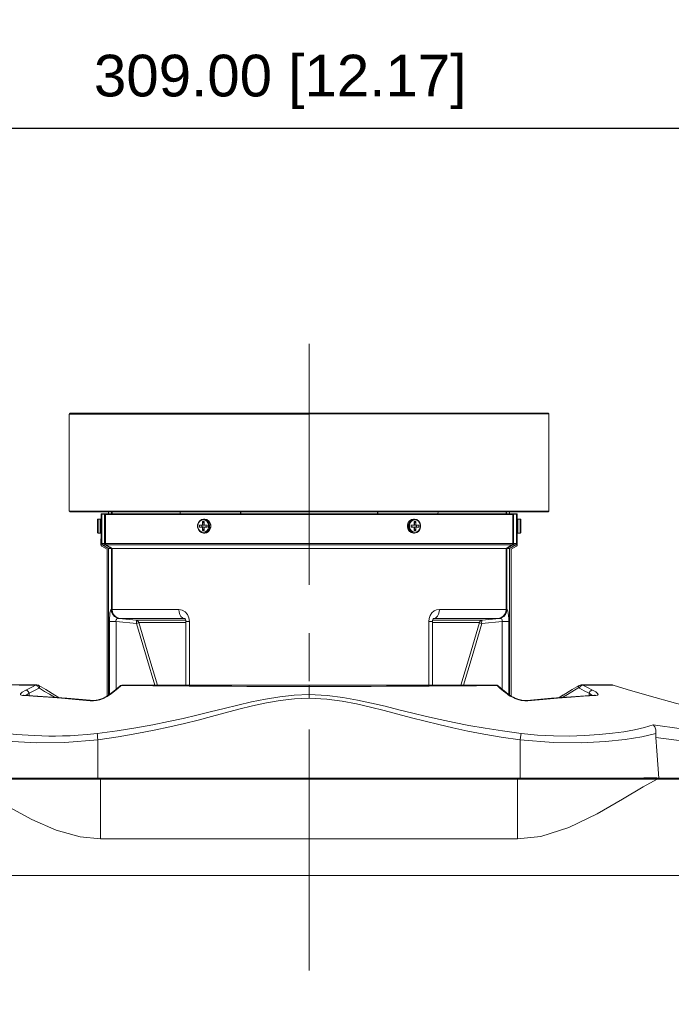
# Model space of a CAD drawing. Header units: millimetres. Extents: x 3925 to 5043, y -86 to 778.
# Tile 142 of 256: x 4296 to 4343, y 211 to 282. Entities that reach past the tile are written whole.
import ezdxf

# ---------------------------------------------------------------- set-up
doc = ezdxf.new("R2010")
doc.units = ezdxf.units.MM
doc.header["$LTSCALE"] = 46.255
doc.header["$PDMODE"] = 3
doc.header["$PDSIZE"] = 1
doc.linetypes.add('AM_ISO08W050', pattern=[18, 12, -1.5, 3, -1.5])
doc.linetypes.add('CENTER', pattern=[0.6, 0.375, -0.075, 0.075, -0.075])
doc.layers.get('0').update_dxf_attribs({"linetype": 'CONTINUOUS'})
doc.layers.get('Defpoints').update_dxf_attribs({"linetype": 'CONTINUOUS'})
doc.layers.add('AM_7', color=4, linetype='AM_ISO08W050', lineweight=25)
for name, color, linetype in [('H30-BOTTOM-CDXF_CONTINUOUS_LINE', 7, 'CONTINUOUS'), ('H30K-FRONT-CDXF_CONTINUOUS_LINE', 7, 'CONTINUOUS'), ('PJ-LENS-B10RDXF_CONTINUOUS_LINE', 7, 'CONTINUOUS')]:
    doc.layers.add(name, color=color, linetype=linetype)
doc.styles.add('SLDTEXTSTYLE0', font='arialbd.ttf', dxfattribs={"height": 5.5})
doc.styles.add('SLDTEXTSTYLE2', font='arial.ttf')
doc.dimstyles.new('SLDDIMSTYLE1', dxfattribs={"dimtxt": 5.650301, "dimasz": 4.572, "dimexe": 0, "dimexo": 0.0625, "dimgap": 1.412575, "dimtad": 0, "dimtih": 1, "dimtoh": 1, "dimlfac": 3.5, "dimrnd": 1e-09, "dimzin": 4, "dimdsep": 46, "dimtxsty": 'SLDTEXTSTYLE0', "dimsah": 1, "dimcen": 0.09, "dimadec": 0, "dimazin": 1, "dimtol": 1, "dimtp": 0.8, "dimtm": 0.8, "dimtfac": 1, "dimtdec": 1, "dimtofl": 0, "dimtmove": 0, "dimatfit": 3, "dimfxl": 1, "dimfrac": 2, "dimtolj": 1, "dimarcsym": 0})

# ---------------------------------------------------------------- blocks, each defined once
blk = doc.blocks.new('*D97')
at = {"color": 0, "linetype": 'Continuous', "lineweight": -2}
for p, q in [((4278.259, 219.477), (4278.259, 273.937)), ((4281.259, 273.937), (4352.509, 273.937)), ((4355.509, 219.477), (4355.509, 273.937))]:
    blk.add_line(p, q, dxfattribs=at)
at = {"color": 0, "linetype": 'Continuous', "lineweight": 0}
for points in [[(4281.259, 274.437), (4281.259, 273.437), (4278.259, 273.937)], [(4352.509, 274.437), (4352.509, 273.437), (4355.509, 273.937)]]:
    blk.add_solid(points, dxfattribs=at)
at = {"layer": 'Defpoints', "color": 0, "linetype": 'Continuous', "lineweight": 0}
for p in [(4355.509, 273.937), (4278.259, 219.415), (4355.509, 219.415)]:
    blk.add_point(p, dxfattribs=at)
at = {"color": 0, "linetype": 'Continuous', "lineweight": 0, "insert": (4314.8, 277.272), "char_height": 3, "attachment_point": 5, "style": 'SLDTEXTSTYLE2'}
blk.add_mtext('\\A1;309.00 [12.17]', dxfattribs=at)

msp = doc.modelspace()

# ---------------------------------------------------------------- linework, layer by layer
at = {"layer": 'AM_7', "linetype": 'CENTER', "lineweight": 15}
msp.add_line((4316.8838, 258.4298), (4316.8838, 124.9148), dxfattribs=at)
at = {"layer": 'H30-BOTTOM-CDXF_CONTINUOUS_LINE', "color": 7, "linetype": 'Continuous', "lineweight": 0}
for p, q in [((4341.9193, 227.1095), (4291.8483, 227.1095)), ((4301.8838, 227.1648), (4301.8838, 222.8138)), ((4311.1338, 227.1495), (4311.1338, 227.1648)), ((4311.1338, 227.1495), (4322.6338, 227.1495)), ((4322.6338, 227.1495), (4322.6338, 227.1648)), ((4325.1338, 227.1495), (4325.1338, 227.1648)), ((4371.2588, 227.1495), (4325.1338, 227.1495)), ((4331.8838, 222.8138), (4331.8838, 227.1495)), ((4340.9137, 226.5598), (4341.9202, 227.1099)), ((4341.9212, 227.095), (4371.2588, 227.095)), ((4301.8838, 222.8138), (4331.8838, 222.8138)), ((4283.5687, 220.1648), (4350.2, 220.1648))]:
    msp.add_line(p, q, dxfattribs=at)
for points in [[(4291.8996, 227.0843), (4292.7079, 226.6448), (4293.8625, 225.955), (4295.3053, 225.0959), (4296.945, 224.2039), (4298.6852, 223.4345), (4300.4029, 222.9498), (4301.8838, 222.8138)], [(4341.9918, 227.1095), (4341.8984, 227.1295), (4341.8035, 227.1495)], [(4331.8838, 222.8138), (4333.5513, 222.9863), (4335.5748, 223.6282), (4337.5955, 224.609), (4339.4311, 225.6685), (4340.9137, 226.5598)]]:
    msp.add_lwpolyline(points, dxfattribs=at)
at = {"layer": 'H30K-FRONT-CDXF_CONTINUOUS_LINE', "color": 7, "linetype": 'Continuous', "lineweight": 0}
for p, q in [((4296.1512, 233.8879), (4295.3712, 233.8893)), ((4297.2014, 233.8641), (4296.0141, 233.8693)), ((4297.3024, 233.8862), (4296.1492, 233.8879)), ((4296.976, 233.7486), (4297.2014, 233.8641)), ((4297.9484, 233.544), (4297.4521, 233.8441)), ((4303.2886, 233.817), (4303.0967, 233.6565)), ((4303.3031, 233.8275), (4303.2878, 233.8177)), ((4303.3635, 233.8336), (4303.3031, 233.8275)), ((4303.4203, 233.8751), (4303.4485, 233.8768)), ((4303.4502, 233.8768), (4303.449, 233.8768)), ((4316.884, 233.7724), (4316.884, 233.8602)), ((4330.4038, 233.8327), (4328.9261, 233.8245)), ((4330.4055, 233.8612), (4330.3164, 233.8774)), ((4330.3552, 233.8694), (4330.3171, 233.8774)), ((4330.404, 233.8331), (4330.3552, 233.8694)), ((4330.6348, 233.6386), (4330.4038, 233.8327)), ((4330.404, 233.8331), (4330.4629, 233.8281)), ((4330.4778, 233.8187), (4330.4055, 233.8612)), ((4330.4629, 233.8281), (4330.4779, 233.8186)), ((4330.6855, 233.6445), (4330.4777, 233.8181)), ((4330.4779, 233.8186), (4330.478, 233.8185)), ((4336.3006, 233.8466), (4336.1636, 233.7637)), ((4336.3028, 233.8479), (4336.3006, 233.8466)), ((4336.3835, 233.7639), (4336.473, 233.8437)), ((4336.4546, 233.8862), (4336.4636, 233.886)), ((4337.6133, 233.8879), (4336.4554, 233.8862)), ((4336.4636, 233.886), (4336.5663, 233.8641)), ((4336.473, 233.8437), (4336.5663, 233.8641)), ((4338.3944, 233.8893), (4337.6105, 233.8879)), ((4338.5055, 233.873), (4338.0579, 233.8707)), ((4338.6574, 233.89), (4338.3936, 233.8893)), ((4338.7589, 233.8746), (4338.5055, 233.873)), ((4339.7716, 233.5634), (4338.7589, 233.8746)), ((4296.2561, 233.1301), (4296.346, 233.1464)), ((4296.7132, 233.1), (4296.2561, 233.1301)), ((4296.5359, 233.1375), (4296.7422, 233.2884)), ((4296.6818, 233.4048), (4296.7422, 233.2884)), ((4296.7479, 233.1199), (4296.7422, 233.2884)), ((4297.3831, 233.7623), (4297.4451, 233.645)), ((4297.4994, 233.7445), (4297.4832, 233.6433)), ((4302.5581, 233.2204), (4302.331, 233.0659)), ((4302.6352, 233.2339), (4302.3656, 233.0514)), ((4302.7359, 233.362), (4302.5581, 233.2204)), ((4302.6352, 233.2339), (4302.5581, 233.2204)), ((4302.89, 233.4387), (4302.6352, 233.2339)), ((4303.0967, 233.6565), (4302.7359, 233.362)), ((4316.8852, 233.1852), (4316.884, 233.7724)), ((4316.8852, 232.9299), (4316.8853, 233.1852)), ((4330.8776, 233.4388), (4330.6348, 233.6386)), ((4331.0467, 233.3501), (4330.6855, 233.6445)), ((4331.1325, 233.2339), (4330.8776, 233.4388)), ((4331.2096, 233.2204), (4331.0467, 233.3501)), ((4331.1325, 233.2339), (4331.2096, 233.2204)), ((4331.2341, 233.1581), (4331.1325, 233.2339)), ((4331.3793, 233.1007), (4331.2096, 233.2204)), ((4335.1663, 233.1609), (4334.8423, 232.9655)), ((4335.8173, 233.5542), (4335.4318, 233.3213)), ((4337.4217, 233.1464), (4336.0735, 233.0577)), ((4336.264, 233.7675), (4336.2765, 233.6922)), ((4336.3224, 233.6451), (4336.3835, 233.7639)), ((4337.0198, 233.1199), (4337.0255, 233.2884)), ((4337.0858, 233.4048), (4337.0255, 233.2884)), ((4337.4527, 233.1499), (4337.4217, 233.1464)), ((4337.5116, 233.1301), (4337.4217, 233.1464)), ((4337.4535, 233.1498), (4337.4527, 233.1499)), ((4341.3497, 233.1), (4339.7716, 233.5634)), ((4299.4417, 232.9269), (4298.9049, 232.967)), ((4301.234, 232.7716), (4299.4417, 232.9269)), ((4301.3632, 232.7367), (4301.1404, 232.7394)), ((4301.2339, 232.7716), (4301.234, 232.7716)), ((4301.4324, 232.7715), (4301.234, 232.7716)), ((4301.5849, 232.7639), (4301.3632, 232.7367)), ((4301.8848, 232.8714), (4301.7002, 232.8143)), ((4331.967, 232.843), (4331.7835, 232.905)), ((4332.3088, 232.7738), (4332.0826, 232.8141)), ((4332.397, 232.7372), (4332.1384, 232.7723)), ((4332.5337, 232.7716), (4332.3088, 232.7738)), ((4332.6273, 232.7394), (4332.397, 232.7372)), ((4332.5338, 232.7716), (4332.3982, 232.768)), ((4334.326, 232.9269), (4332.5337, 232.7716)), ((4332.5338, 232.7716), (4332.5337, 232.7716)), ((4336.0735, 233.0577), (4334.326, 232.9269)), ((4334.8422, 232.9655), (4334.7288, 232.957)), ((4340.8239, 230.1558), (4341.831, 230.3895)), ((4301.6965, 227.179), (4301.6959, 229.9265)), ((4332.0736, 227.179), (4332.0718, 229.9265)), ((4332.0736, 227.179), (4301.6965, 227.179)), ((4301.6966, 227.1583), (4301.6965, 227.1648)), ((4322.6338, 227.1583), (4311.1338, 227.1583)), ((4332.0712, 227.1583), (4325.1338, 227.1583)), ((4341.7435, 227.157), (4332.0712, 227.1583)), ((4341.7435, 227.157), (4341.772, 227.1594)), ((4341.772, 227.1594), (4341.773, 227.1978)), ((4371.2588, 227.1594), (4341.772, 227.1594)), ((4341.773, 227.1978), (4341.9074, 227.1885)), ((4341.9074, 227.1885), (4342.0385, 227.179)), ((4371.2588, 227.179), (4342.0385, 227.179))]:
    msp.add_line(p, q, dxfattribs=at)
for points in [[(4297.2013, 233.8641), (4297.2934, 233.8428), (4297.3831, 233.7623)], [(4297.2014, 233.8641), (4297.2486, 233.8801), (4297.3021, 233.8862)], [(4297.4521, 233.8441), (4297.4281, 233.8572), (4297.3021, 233.8862)], [(4297.4521, 233.8441), (4297.4771, 233.8207), (4297.4994, 233.7445)], [(4303.3639, 233.8327), (4303.1328, 233.6385), (4302.89, 233.4387)], [(4303.2882, 233.8179), (4303.3096, 233.8341), (4303.4203, 233.8751)], [(4303.449, 233.8768), (4303.4121, 233.8693), (4303.3635, 233.8336)], [(4316.884, 233.7724), (4315.7793, 233.7727), (4314.656, 233.774), (4313.5289, 233.7769), (4312.4136, 233.7812), (4311.3169, 233.7867), (4310.2499, 233.7926), (4309.2271, 233.7987), (4308.2557, 233.8046), (4307.3349, 233.8101), (4306.4615, 233.8153), (4305.6317, 233.82), (4303.3639, 233.8327)], [(4316.884, 233.8602), (4313.4535, 233.8606), (4309.8265, 233.8666), (4306.3897, 233.8724), (4303.4502, 233.8763)], [(4330.3171, 233.8763), (4327.3982, 233.8724), (4323.9631, 233.8666), (4320.337, 233.8606), (4316.884, 233.8602)], [(4328.9261, 233.8245), (4328.1359, 233.82), (4327.3061, 233.8153), (4326.4328, 233.8101), (4325.5121, 233.8046), (4324.5407, 233.7987), (4323.5181, 233.7927), (4322.4513, 233.7867), (4321.3546, 233.7813), (4320.2393, 233.7769), (4319.1148, 233.774), (4317.9923, 233.7727), (4316.884, 233.7724)], [(4336.3006, 233.8466), (4335.8055, 233.547), (4335.1579, 233.1558), (4334.8423, 232.9655)], [(4336.3006, 233.8466), (4336.2809, 233.8279), (4336.264, 233.7675)], [(4336.4654, 233.8879), (4336.446, 233.8877), (4336.3201, 233.8543), (4336.304, 233.8459)], [(4338.0579, 233.8707), (4337.3975, 233.8678), (4337.0002, 233.866), (4336.5663, 233.8641)], [(4336.5663, 233.8641), (4336.9083, 233.6891), (4337.265, 233.5085)], [(4296.1137, 233.2391), (4296.2408, 233.358), (4296.5027, 233.5085)], [(4296.2561, 233.1301), (4296.1259, 233.1629), (4296.1137, 233.2391)], [(4296.346, 233.1464), (4296.3264, 233.1481), (4296.3122, 233.1505)], [(4301.1438, 232.7794), (4299.4578, 232.9256), (4297.7081, 233.0567), (4296.346, 233.1464)], [(4296.5027, 233.5085), (4296.7431, 233.63), (4296.976, 233.7486)], [(4296.5027, 233.5085), (4296.594, 233.4856), (4296.6818, 233.4048)], [(4301.1404, 232.7394), (4300.0792, 232.8384), (4299.0674, 232.9251), (4298.1427, 232.9981), (4297.348, 233.0563), (4296.7132, 233.1)], [(4296.7422, 233.2884), (4296.9841, 233.4103), (4297.2184, 233.5292), (4297.4451, 233.645)], [(4297.4451, 233.645), (4297.4533, 233.6481), (4297.4624, 233.6493), (4297.4725, 233.6479), (4297.4832, 233.6433)], [(4297.4832, 233.6433), (4297.854, 233.419), (4298.198, 233.2112), (4298.5598, 232.9929)], [(4298.905, 232.967), (4298.6017, 233.1497), (4297.9484, 233.544)], [(4302.331, 233.0659), (4302.0213, 232.9146), (4301.7099, 232.8159), (4301.4324, 232.7715)], [(4316.8852, 233.1852), (4315.8095, 233.1434), (4314.7714, 233.0303), (4313.7487, 232.8617), (4312.7494, 232.6568), (4311.7585, 232.4282), (4310.7623, 232.1851), (4309.7719, 231.9404), (4308.8054, 231.706), (4307.8218, 231.4775), (4306.7711, 231.2483), (4305.6408, 231.0218), (4304.4135, 230.8003), (4303.0778, 230.5878), (4301.632, 230.3891)], [(4332.1353, 230.3892), (4330.7829, 230.5741), (4329.5355, 230.7698), (4328.3838, 230.9733), (4327.309, 231.1836), (4326.3045, 231.3974), (4325.3343, 231.6182), (4324.3468, 231.8544), (4323.3457, 232.1009), (4322.3531, 232.3452), (4321.3607, 232.58), (4320.3562, 232.7963), (4319.3137, 232.9833), (4318.177, 233.1252), (4316.8852, 233.1852)], [(4331.5037, 232.996), (4331.3563, 233.0785), (4331.2341, 233.1581)], [(4332.3982, 232.768), (4332.1649, 232.7936), (4331.8991, 232.86), (4331.6292, 232.9651), (4331.3793, 233.1007)], [(4331.6721, 232.9484), (4331.4114, 233.081), (4331.4088, 233.0827)], [(4337.5116, 233.1301), (4336.6223, 233.0705), (4335.7265, 233.0057), (4334.7546, 232.9296), (4333.7069, 232.8401), (4332.6273, 232.7394)], [(4335.108, 232.9854), (4335.4695, 233.2037), (4336.2768, 233.6924)], [(4336.3226, 233.645), (4336.3065, 233.6775), (4336.2768, 233.6924)], [(4336.3226, 233.645), (4336.6665, 233.4696), (4337.0255, 233.2884)], [(4337.0255, 233.2884), (4337.2093, 233.1568), (4337.2321, 233.1339)], [(4337.265, 233.5085), (4337.1737, 233.4856), (4337.0858, 233.4048)], [(4337.265, 233.5085), (4337.4982, 233.3772), (4337.6247, 233.2775), (4337.6648, 233.2063), (4337.6315, 233.1565), (4337.5116, 233.1301)], [(4359.1347, 229.5915), (4357.1621, 229.8306), (4352.487, 230.544), (4347.8317, 231.4632), (4343.2405, 232.5788), (4341.3497, 233.1)], [(4301.1404, 232.7394), (4301.2225, 232.772), (4301.234, 232.7716)], [(4302.3656, 233.0514), (4302.0877, 232.9139), (4301.8224, 232.8199), (4301.5849, 232.7639)], [(4316.8852, 232.9299), (4315.8315, 232.886), (4314.8126, 232.7669), (4313.806, 232.5893), (4312.8194, 232.373), (4311.8385, 232.1311), (4310.8494, 231.8728), (4309.8636, 231.6117), (4308.8993, 231.3605), (4307.9159, 231.1143), (4306.8637, 230.8662), (4305.73, 230.6198), (4304.4975, 230.3779), (4303.155, 230.1452), (4301.6959, 229.9265)], [(4332.0718, 229.9265), (4330.7062, 230.1301), (4329.4524, 230.3445), (4328.2957, 230.5669), (4327.2172, 230.7959), (4326.2107, 231.0277), (4325.2401, 231.266), (4324.2541, 231.5197), (4323.2568, 231.7831), (4322.2704, 232.043), (4321.2869, 232.2919), (4320.2943, 232.5203), (4319.2672, 232.7175), (4318.1507, 232.8668), (4316.8852, 232.9299)], [(4332.1384, 232.7723), (4331.893, 232.8357), (4331.6812, 232.9134), (4331.5037, 232.996)], [(4332.6273, 232.7394), (4332.5452, 232.772), (4332.5338, 232.7716)], [(4301.632, 230.3891), (4300.9273, 230.315), (4300.281, 230.2649), (4299.6914, 230.2331), (4299.152, 230.2152), (4298.6447, 230.2076), (4298.1483, 230.2087), (4297.6512, 230.2181), (4297.1574, 230.2355), (4296.6807, 230.2602), (4296.2313, 230.2905), (4295.8053, 230.3258), (4295.386, 230.367), (4294.9553, 230.4167), (4294.5027, 230.4776), (4294.0312, 230.5513), (4293.5492, 230.6389), (4293.0637, 230.7422), (4292.5848, 230.8629), (4292.1237, 231.0014)], [(4341.6377, 231.0023), (4341.0055, 230.8157), (4340.2952, 230.6542), (4339.5289, 230.5173), (4338.6953, 230.4025), (4337.7535, 230.3078), (4336.6989, 230.2396), (4335.5923, 230.2083), (4334.4661, 230.2192), (4333.3015, 230.2777), (4332.1353, 230.3892)], [(4341.831, 230.3895), (4341.8244, 230.6415), (4341.7558, 230.8604), (4341.6377, 231.0023)], [(4341.6377, 231.0023), (4343.6638, 230.729), (4345.886, 230.4756), (4348.318, 230.2338), (4350.9616, 229.995), (4353.8206, 229.7538), (4356.7814, 229.5209), (4359.6131, 229.3204), (4362.1757, 229.1659), (4364.4597, 229.0558), (4366.5844, 228.9807), (4368.7818, 228.9328), (4370.2185, 228.9178)], [(4291.9352, 230.3896), (4292.9453, 230.1554), (4294.1457, 229.9632), (4295.5569, 229.8154), (4297.2715, 229.7241), (4299.318, 229.7343), (4301.6959, 229.9274)], [(4301.6957, 229.9274), (4301.6713, 230.1111), (4301.6498, 230.2701), (4301.6267, 230.3885)], [(4332.0718, 229.9265), (4332.0981, 230.1104), (4332.122, 230.2694), (4332.141, 230.3885)], [(4341.8285, 230.1076), (4341.8238, 230.2532), (4341.831, 230.3895)], [(4332.0718, 229.9274), (4334.4391, 229.7348), (4336.4844, 229.7237), (4338.2054, 229.815), (4339.6237, 229.9632), (4340.8239, 230.1558)], [(4342.0385, 227.179), (4341.9688, 228.1597), (4341.8987, 229.1359), (4341.8285, 230.1073)], [(4341.8285, 230.1073), (4343.8703, 229.8338), (4346.1064, 229.5798), (4348.5427, 229.3376), (4351.181, 229.0989), (4354.0212, 228.8589), (4356.9463, 228.6292), (4359.7334, 228.433), (4362.2554, 228.2823), (4364.5096, 228.1749), (4366.6157, 228.1013), (4368.7995, 228.0543), (4371.2588, 228.0365)], [(4301.6965, 227.179), (4300.1225, 227.1791), (4298.7073, 227.1794), (4297.4611, 227.1799), (4296.3945, 227.1806), (4295.477, 227.1817), (4294.6583, 227.1832), (4293.896, 227.1853), (4293.1868, 227.1882), (4292.5494, 227.1923)], [(4341.773, 227.1978), (4340.9627, 227.1904), (4340.0008, 227.1857), (4338.9054, 227.1827), (4337.713, 227.181), (4336.4473, 227.18), (4335.0994, 227.1794), (4333.6509, 227.1791), (4332.0736, 227.179)]]:
    msp.add_lwpolyline(points, dxfattribs=at)
msp.add_arc((4338.6577, 233.5508), 0.3393, 72.63755, 90.048571, dxfattribs=at)
at = {"layer": 'PJ-LENS-B10RDXF_CONTINUOUS_LINE', "color": 7, "linetype": 'Continuous', "lineweight": 0}
for p, q in [((4299.6778, 253.3723), (4299.6338, 253.376)), ((4299.6338, 253.3723), (4299.6338, 246.3798)), ((4299.6913, 253.4298), (4299.6413, 253.3798)), ((4316.8838, 253.3723), (4299.6778, 253.3723)), ((4334.0763, 253.4298), (4299.6913, 253.4298)), ((4316.8838, 253.3798), (4334.13, 253.3798)), ((4334.1263, 253.3798), (4334.0763, 253.4298)), ((4334.1338, 253.3798), (4334.1338, 246.3873)), ((4316.8838, 246.3798), (4299.6377, 246.3798)), ((4299.6913, 246.3298), (4299.6413, 246.3798)), ((4299.6913, 246.3298), (4334.0763, 246.3298)), ((4301.9439, 246.1894), (4301.9163, 246.1622)), ((4301.9163, 246.1622), (4301.9163, 244.4048)), ((4301.9611, 245.9387), (4301.9163, 245.9403)), ((4301.9942, 246.1877), (4301.9439, 246.1895)), ((4301.952, 246.1975), (4301.9593, 246.2047)), ((4302.0103, 246.1964), (4301.952, 246.1975)), ((4301.9593, 246.2047), (4302.0103, 246.2021)), ((4302.0334, 246.1749), (4301.9611, 246.1548)), ((4301.9611, 244.0653), (4301.9611, 246.1548)), ((4301.9612, 246.1548), (4302.0104, 246.204)), ((4302.0104, 246.204), (4302.1441, 246.2048)), ((4302.1441, 246.2048), (4331.7565, 246.2048)), ((4302.1732, 246.1626), (4302.1732, 244.0655)), ((4302.2325, 246.1548), (4302.2325, 244.0656)), ((4331.5352, 246.1548), (4302.2325, 246.1548)), ((4302.4588, 246.3298), (4302.4588, 246.2048)), ((4302.6781, 246.3294), (4302.6773, 246.2048)), ((4302.7185, 246.2048), (4302.7149, 246.3298)), ((4307.615, 246.2048), (4307.6117, 246.3298)), ((4311.9502, 246.3298), (4311.9461, 246.2048)), ((4311.9604, 246.2048), (4311.963, 246.3298)), ((4316.8838, 246.3873), (4334.0899, 246.3873)), ((4321.8047, 246.3298), (4321.8073, 246.2048)), ((4321.8216, 246.2048), (4321.8175, 246.3298)), ((4326.156, 246.3298), (4326.1527, 246.2048)), ((4331.0528, 246.3298), (4331.0492, 246.2048)), ((4331.0904, 246.2048), (4331.0896, 246.3297)), ((4331.3088, 246.3298), (4331.3088, 246.2048)), ((4331.5352, 246.1548), (4331.5352, 244.0656)), ((4331.6636, 246.1771), (4331.5945, 246.1626)), ((4331.5945, 246.1626), (4331.5945, 244.0655)), ((4331.7573, 246.204), (4331.8065, 246.1548)), ((4331.7574, 246.2021), (4331.8084, 246.2047)), ((4331.8157, 246.1975), (4331.7574, 246.1965)), ((4331.7735, 246.1877), (4331.8238, 246.1895)), ((4331.8054, 246.2047), (4331.8084, 246.2047)), ((4331.8065, 246.1548), (4331.8066, 244.0653)), ((4331.8513, 245.9403), (4331.8065, 245.9387)), ((4331.8157, 246.1975), (4331.8084, 246.2047)), ((4331.8238, 246.1894), (4331.8513, 246.1622)), ((4331.8513, 244.4048), (4331.8513, 246.1622)), ((4334.1338, 246.3873), (4334.0763, 246.3298)), ((4334.0899, 246.3873), (4334.1338, 246.3835)), ((4301.6588, 245.7633), (4301.6588, 244.8633)), ((4301.7088, 244.8133), (4301.7088, 245.8133)), ((4301.7088, 245.8133), (4301.8588, 245.8133)), ((4301.8588, 244.8133), (4301.8588, 245.8133)), ((4301.8845, 245.8062), (4301.8588, 245.8133)), ((4301.9025, 245.7877), (4301.8845, 245.8062)), ((4308.989, 245.2416), (4308.989, 245.385)), ((4308.989, 245.385), (4309.2093, 245.385)), ((4308.989, 245.2416), (4309.164, 245.2508)), ((4309.2093, 245.2416), (4308.989, 245.2416)), ((4309.164, 245.3758), (4309.1319, 245.3775)), ((4309.1371, 245.7358), (4309.2716, 245.7633)), ((4309.147, 245.7836), (4309.2963, 245.8133)), ((4309.164, 245.2508), (4309.164, 245.3758)), ((4309.164, 245.3758), (4309.2489, 245.3758)), ((4309.2452, 245.2508), (4309.164, 245.2508)), ((4309.2093, 245.385), (4309.2093, 245.6393)), ((4309.2093, 245.6393), (4309.3047, 245.5383)), ((4309.2093, 245.6393), (4309.3334, 245.6393)), ((4309.2093, 245.385), (4309.3047, 245.3758)), ((4309.3047, 245.2508), (4309.2093, 245.2416)), ((4309.2093, 244.9873), (4309.2093, 245.2416)), ((4309.2716, 245.7633), (4309.4055, 245.7358)), ((4309.2963, 245.8133), (4309.3713, 245.8133)), ((4309.4704, 245.7712), (4309.2963, 245.8133)), ((4309.3047, 245.3758), (4309.3047, 245.5383)), ((4309.3047, 245.5383), (4309.3334, 245.5383)), ((4309.3047, 245.0883), (4309.3047, 245.2508)), ((4309.3334, 245.6393), (4309.3334, 245.385)), ((4309.3334, 245.385), (4309.5537, 245.385)), ((4309.3334, 245.2416), (4309.3334, 244.9873)), ((4309.5537, 245.2416), (4309.3334, 245.2416)), ((4309.3713, 245.8133), (4309.521, 245.7835)), ((4309.5454, 245.7712), (4309.3713, 245.8133)), ((4309.4055, 245.7358), (4309.5224, 245.6575)), ((4309.413, 245.3758), (4309.5537, 245.3758)), ((4309.5537, 245.2508), (4309.413, 245.2508)), ((4309.6076, 245.6609), (4309.4704, 245.7712)), ((4309.521, 245.7835), (4309.6535, 245.6969)), ((4309.5224, 245.6575), (4309.6084, 245.5392)), ((4309.6826, 245.6609), (4309.5454, 245.7712)), ((4309.5537, 245.385), (4309.5537, 245.2416)), ((4309.6999, 245.4946), (4309.6076, 245.6609)), ((4309.6535, 245.6969), (4309.7522, 245.5634)), ((4309.7749, 245.4946), (4309.6826, 245.6609)), ((4309.7293, 245.3222), (4309.6999, 245.4946)), ((4309.708, 245.1582), (4309.7293, 245.3222)), ((4309.7169, 245.012), (4309.783, 245.1582)), ((4309.8041, 245.2249), (4309.7513, 245.0615)), ((4309.7522, 245.5634), (4309.8045, 245.3993)), ((4309.8043, 245.3222), (4309.7749, 245.4946)), ((4309.783, 245.1582), (4309.8043, 245.3222)), ((4309.8045, 245.3993), (4309.8041, 245.2249)), ((4323.9632, 245.2273), (4323.9636, 245.4017)), ((4324.0155, 245.0632), (4323.9632, 245.2273)), ((4323.9847, 245.4684), (4323.9634, 245.3044)), ((4323.9634, 245.3044), (4323.9928, 245.132)), ((4323.9636, 245.4017), (4324.0164, 245.5651)), ((4324.0508, 245.6146), (4323.9847, 245.4684)), ((4323.9928, 245.132), (4324.0851, 244.9657)), ((4324.0164, 245.5651), (4324.1149, 245.6977)), ((4324.0597, 245.4684), (4324.0384, 245.3044)), ((4324.0384, 245.3044), (4324.0678, 245.132)), ((4324.1438, 245.7195), (4324.0508, 245.6146)), ((4324.1258, 245.6146), (4324.0597, 245.4684)), ((4324.0678, 245.132), (4324.1601, 244.9657)), ((4324.1128, 245.2338), (4324.1123, 245.3899)), ((4324.1593, 245.0874), (4324.1128, 245.2338)), ((4324.1149, 245.6977), (4324.247, 245.7836)), ((4324.2188, 245.7195), (4324.1258, 245.6146)), ((4324.2653, 245.7899), (4324.1438, 245.7195)), ((4324.214, 245.2416), (4324.214, 245.385)), ((4324.214, 245.385), (4324.4343, 245.385)), ((4324.214, 245.3758), (4324.3547, 245.3758)), ((4324.3547, 245.2508), (4324.214, 245.2508)), ((4324.4343, 245.2416), (4324.214, 245.2416)), ((4324.2441, 245.6563), (4324.3621, 245.7358)), ((4324.247, 245.7836), (4324.3963, 245.8133)), ((4324.3963, 245.8133), (4324.2653, 245.7899)), ((4324.3621, 245.7358), (4324.4966, 245.7633)), ((4324.4713, 245.8133), (4324.3963, 245.8133)), ((4324.4343, 245.385), (4324.4343, 245.6393)), ((4324.4343, 245.6393), (4324.5584, 245.6393)), ((4324.4343, 245.5383), (4324.463, 245.5383)), ((4324.4343, 244.9873), (4324.4343, 245.2416)), ((4324.463, 245.5383), (4324.5584, 245.6393)), ((4324.463, 245.5383), (4324.463, 245.3758)), ((4324.463, 245.3758), (4324.5584, 245.385)), ((4324.463, 245.2508), (4324.463, 245.0883)), ((4324.463, 245.2508), (4324.5584, 245.2416)), ((4324.4713, 245.8133), (4324.621, 245.7835)), ((4324.4966, 245.7633), (4324.6305, 245.7358)), ((4324.6037, 245.2508), (4324.547, 245.2508)), ((4324.5506, 245.3758), (4324.6037, 245.3758)), ((4324.5584, 245.6393), (4324.5584, 245.385)), ((4324.5584, 245.385), (4324.7787, 245.385)), ((4324.5584, 245.2416), (4324.5584, 244.9873)), ((4324.7787, 245.2416), (4324.5584, 245.2416)), ((4324.7787, 245.385), (4324.6037, 245.3758)), ((4324.6037, 245.3758), (4324.6037, 245.2508)), ((4324.7787, 245.385), (4324.7787, 245.2416)), ((4331.8652, 245.7877), (4331.8832, 245.8062)), ((4331.8832, 245.8062), (4331.9088, 245.8133)), ((4331.9088, 245.8133), (4331.9088, 244.8133)), ((4332.0588, 245.8133), (4331.9088, 245.8133)), ((4332.0588, 245.8133), (4332.0588, 244.8133)), ((4332.1088, 244.8633), (4332.1088, 245.7633)), ((4301.8588, 244.8133), (4301.7088, 244.8133)), ((4301.9088, 244.4048), (4301.9088, 243.9867)), ((4309.2711, 244.8633), (4309.1372, 244.8908)), ((4309.2963, 244.8133), (4309.1467, 244.8431)), ((4309.3047, 245.0883), (4309.2093, 244.9873)), ((4309.3334, 244.9873), (4309.2093, 244.9873)), ((4309.4056, 244.8908), (4309.2711, 244.8633)), ((4309.3713, 244.8133), (4309.2963, 244.8133)), ((4309.3334, 245.0883), (4309.3047, 245.0883)), ((4309.5207, 244.843), (4309.3713, 244.8133)), ((4309.3713, 244.8133), (4309.5024, 244.8368)), ((4309.3713, 244.8186), (4309.4645, 244.8195)), ((4309.5236, 244.9703), (4309.4056, 244.8908)), ((4309.4645, 244.8195), (4309.5858, 244.8719)), ((4309.5024, 244.8368), (4309.6239, 244.9071)), ((4309.6528, 244.929), (4309.5207, 244.843)), ((4309.6097, 245.09), (4309.5236, 244.9703)), ((4309.5858, 244.8719), (4309.6274, 244.9124)), ((4309.6239, 244.9071), (4309.7169, 245.012)), ((4309.7513, 245.0615), (4309.6528, 244.929)), ((4324.1142, 244.9297), (4324.0155, 245.0632)), ((4324.0851, 244.9657), (4324.2223, 244.8555)), ((4324.2467, 244.8431), (4324.1142, 244.9297)), ((4324.141, 244.9122), (4324.1861, 244.8691)), ((4324.2453, 244.9691), (4324.1593, 245.0874)), ((4324.1601, 244.9657), (4324.2973, 244.8555)), ((4324.1861, 244.8691), (4324.3093, 244.8183)), ((4324.2223, 244.8555), (4324.3963, 244.8133)), ((4324.3622, 244.8908), (4324.2453, 244.9691)), ((4324.3963, 244.8133), (4324.2467, 244.8431)), ((4324.2973, 244.8555), (4324.4713, 244.8133)), ((4324.3093, 244.8183), (4324.3687, 244.8188)), ((4324.4961, 244.8633), (4324.3622, 244.8908)), ((4324.3963, 244.8133), (4324.4713, 244.8133)), ((4324.463, 245.0883), (4324.4343, 245.0883)), ((4324.5584, 244.9873), (4324.4343, 244.9873)), ((4324.5584, 244.9873), (4324.463, 245.0883)), ((4324.6207, 244.843), (4324.4713, 244.8133)), ((4324.6306, 244.8908), (4324.4961, 244.8633)), ((4331.8588, 243.9867), (4331.8588, 244.4048)), ((4331.9088, 244.8133), (4332.0588, 244.8133)), ((4301.9611, 244.0653), (4302.1718, 244.0654)), ((4301.9687, 244.0228), (4301.9612, 244.0653)), ((4302.3588, 243.6548), (4301.9713, 243.8785)), ((4302.4629, 243.7047), (4302.0239, 243.9573)), ((4302.2334, 243.9573), (4302.0239, 243.9573)), ((4302.1718, 244.0654), (4302.1732, 244.0655)), ((4302.2325, 244.0656), (4302.1732, 244.0655)), ((4331.5945, 244.0655), (4302.2325, 244.0656)), ((4302.2334, 243.9573), (4302.6565, 243.7048)), ((4302.2348, 243.9573), (4302.2334, 243.9573)), ((4302.2348, 243.9573), (4331.4742, 243.9573)), ((4302.4629, 243.7047), (4302.6565, 243.7048)), ((4302.4629, 233.1556), (4302.4629, 243.7047)), ((4302.6565, 243.7048), (4302.6565, 239.3182)), ((4302.713, 243.7047), (4302.6565, 243.7047)), ((4302.713, 243.7048), (4302.713, 239.3189)), ((4331.0547, 243.7048), (4302.713, 243.7048)), ((4331.4742, 243.9573), (4331.0546, 243.7048)), ((4331.0547, 243.7048), (4331.0547, 239.3189)), ((4331.1112, 243.7048), (4331.0547, 243.7048)), ((4331.1112, 243.7048), (4331.5343, 243.9573)), ((4331.1112, 243.7048), (4331.1112, 239.3182)), ((4331.1112, 243.7048), (4331.3048, 243.7048)), ((4331.7438, 243.9573), (4331.3048, 243.7048)), ((4331.3048, 243.7048), (4331.3048, 233.1533)), ((4331.7963, 243.8785), (4331.4088, 243.6548)), ((4331.4742, 243.9573), (4331.7438, 243.9573)), ((4331.5959, 244.0653), (4331.5945, 244.0655)), ((4331.8066, 244.0653), (4331.5959, 244.0653)), ((4331.7771, 243.9851), (4331.7438, 243.9573)), ((4331.799, 244.0228), (4331.7771, 243.9851)), ((4331.8066, 244.0653), (4331.799, 244.0228)), ((4302.3588, 233.0848), (4302.3588, 243.6548)), ((4331.4088, 233.0847), (4331.4088, 243.6548)), ((4302.6501, 239.3181), (4302.713, 239.3189)), ((4302.713, 239.3189), (4307.5081, 239.3189)), ((4326.2596, 239.3189), (4331.0547, 239.3189)), ((4331.0547, 239.3189), (4331.1112, 239.3182)), ((4331.1112, 239.3182), (4331.1176, 239.3181)), ((4302.5204, 233.1947), (4302.5204, 238.4509)), ((4302.5204, 238.4509), (4302.9958, 238.4509)), ((4302.9958, 238.4509), (4302.9958, 233.5742)), ((4302.9958, 238.4509), (4304.4687, 238.3)), ((4303.2301, 238.6722), (4303.2236, 238.6719)), ((4304.4307, 238.5486), (4303.2236, 238.6722)), ((4307.8829, 238.6729), (4303.261, 238.6728)), ((4304.4307, 238.5485), (4307.997, 238.5485)), ((4308.0113, 238.3647), (4304.6395, 238.3647)), ((4307.883, 238.6731), (4307.9491, 238.6479)), ((4307.9236, 238.6694), (4307.9228, 238.6697)), ((4307.9573, 238.639), (4307.9824, 238.5947)), ((4307.9824, 238.5947), (4308.0038, 238.5268)), ((4308.0038, 238.5268), (4308.0113, 238.4526)), ((4308.0113, 238.4526), (4308.0113, 233.8696)), ((4308.0113, 238.4526), (4308.2747, 238.4526)), ((4308.2747, 238.4526), (4308.2747, 233.8692)), ((4325.493, 233.8692), (4325.493, 238.4526)), ((4325.493, 238.4526), (4325.7564, 238.4526)), ((4325.7564, 238.4526), (4325.7564, 233.8696)), ((4329.1282, 238.3647), (4325.7564, 238.3647)), ((4325.7701, 238.5485), (4329.337, 238.5485)), ((4325.8184, 238.6478), (4325.8848, 238.6731)), ((4325.8427, 238.6691), (4325.8437, 238.6695)), ((4325.845, 238.6697), (4325.8439, 238.6693)), ((4329.2991, 238.3), (4330.7719, 238.4509)), ((4330.5441, 238.6722), (4329.337, 238.5486)), ((4330.5441, 238.6719), (4330.5376, 238.6722)), ((4330.7719, 238.4509), (4330.7719, 233.5741)), ((4330.7719, 238.4509), (4331.2473, 238.4509)), ((4331.2473, 238.4509), (4331.2473, 233.1938))]:
    msp.add_line(p, q, dxfattribs=at)
for points in [[(4302.1732, 246.1626), (4302.1041, 246.1771), (4302.0334, 246.1749)], [(4302.2325, 246.1548), (4302.2102, 246.1556), (4302.1904, 246.1582), (4302.1732, 246.1626)], [(4331.5945, 246.1626), (4331.5773, 246.1582), (4331.5575, 246.1556), (4331.5352, 246.1548)], [(4331.8065, 246.1548), (4331.7343, 246.1749), (4331.6636, 246.1771)], [(4301.7088, 245.8133), (4301.6844, 245.8069), (4301.6659, 245.789), (4301.6588, 245.7633)], [(4308.9155, 245.0632), (4308.8632, 245.2273), (4308.8636, 245.4017), (4308.9164, 245.5651), (4309.0149, 245.6977), (4309.147, 245.7836)], [(4309.1372, 244.8908), (4309.0203, 244.9691), (4308.9343, 245.0874), (4308.8878, 245.2338), (4308.8873, 245.3899), (4308.933, 245.5366), (4309.0191, 245.6563), (4309.1371, 245.7358)], [(4309.549, 244.9073), (4309.6419, 245.012), (4309.708, 245.1582)], [(4309.6084, 245.5392), (4309.6549, 245.3928), (4309.6554, 245.2367), (4309.6097, 245.09)], [(4324.1123, 245.3899), (4324.158, 245.5366), (4324.2441, 245.6563)], [(4324.4713, 245.8133), (4324.3403, 245.7899), (4324.2188, 245.7195)], [(4324.621, 245.7835), (4324.7535, 245.6969), (4324.8522, 245.5634), (4324.9045, 245.3993), (4324.9041, 245.2249), (4324.8513, 245.0615)], [(4324.6305, 245.7358), (4324.7474, 245.6575), (4324.8334, 245.5392), (4324.8799, 245.3928), (4324.8804, 245.2367), (4324.8347, 245.09), (4324.7486, 244.9703), (4324.6306, 244.8908)], [(4332.0588, 245.8133), (4332.0833, 245.8069), (4332.1018, 245.789), (4332.1088, 245.7633)], [(4301.6588, 244.8633), (4301.6652, 244.8389), (4301.6832, 244.8204), (4301.7088, 244.8133)], [(4309.1467, 244.8431), (4309.0142, 244.9297), (4308.9155, 245.0632)], [(4309.2963, 244.8133), (4309.4274, 244.8368), (4309.549, 244.9073)], [(4324.8513, 245.0615), (4324.7528, 244.929), (4324.6207, 244.843)], [(4332.1088, 244.8633), (4332.1025, 244.8389), (4332.0845, 244.8204), (4332.0588, 244.8133)], [(4302.0239, 243.9573), (4301.9905, 243.9851), (4301.9687, 244.0228)], [(4302.1732, 244.0655), (4302.1806, 244.0228), (4302.202, 243.9852), (4302.2348, 243.9573)], [(4302.2935, 243.9573), (4302.2613, 243.9851), (4302.2399, 244.023), (4302.2325, 244.0656)], [(4302.713, 243.7047), (4302.5707, 243.7905), (4302.4306, 243.8747), (4302.2935, 243.9574)], [(4331.4742, 243.9573), (4331.5064, 243.9851), (4331.5278, 244.023), (4331.5352, 244.0656)], [(4331.5329, 243.9573), (4331.5657, 243.9852), (4331.5871, 244.0228), (4331.5945, 244.0655)], [(4302.5204, 238.4509), (4302.5247, 238.6761), (4302.5382, 238.894), (4302.5586, 239.0686), (4302.5865, 239.2084), (4302.6155, 239.2868), (4302.6501, 239.3181)], [(4302.65, 239.318), (4302.6774, 239.1309), (4302.7571, 238.9595), (4302.8822, 238.8184), (4303.0423, 238.7198), (4303.2236, 238.6719)], [(4302.6566, 239.3182), (4302.6838, 239.1315), (4302.7602, 238.9649), (4302.8825, 238.824), (4303.0434, 238.7224), (4303.2301, 238.6722)], [(4303.2795, 238.6729), (4303.1007, 238.7206), (4302.9469, 238.8154), (4302.8231, 238.9535), (4302.7416, 239.1261), (4302.7129, 239.3189)], [(4308.2747, 238.4526), (4308.2399, 238.7088), (4308.1378, 238.9477), (4307.9736, 239.1423), (4307.7577, 239.2714), (4307.5081, 239.3189)], [(4307.8829, 238.6729), (4307.7653, 238.7202), (4307.663, 238.8152), (4307.5808, 238.9538), (4307.5268, 239.1273), (4307.5081, 239.3189)], [(4325.493, 238.4526), (4325.5177, 238.6665), (4325.5966, 238.8865), (4325.7126, 239.0602), (4325.8777, 239.2062), (4326.0428, 239.2838), (4326.2596, 239.3189)], [(4326.2596, 239.3189), (4326.2421, 239.1333), (4326.1921, 238.9659), (4326.1119, 238.8245), (4326.0061, 238.7226), (4325.8848, 238.6729)], [(4331.0548, 239.3189), (4331.0279, 239.1322), (4330.9525, 238.9656), (4330.8318, 238.8248), (4330.6728, 238.7231), (4330.4882, 238.6729)], [(4330.5376, 238.6722), (4330.7185, 238.7199), (4330.8741, 238.8147), (4330.9995, 238.9528), (4331.082, 239.1254), (4331.1111, 239.3182)], [(4330.5441, 238.6719), (4330.7254, 238.7198), (4330.8854, 238.8184), (4331.0106, 238.9594), (4331.0903, 239.1308), (4331.1177, 239.318)], [(4331.2473, 238.4509), (4331.2434, 238.6662), (4331.2307, 238.8798), (4331.2119, 239.0497), (4331.1848, 239.1944), (4331.155, 239.2816), (4331.1176, 239.3181)], [(4302.9957, 238.4509), (4302.9893, 238.5033), (4302.9987, 238.5579), (4303.019, 238.5987), (4303.0566, 238.6342), (4303.1032, 238.6581), (4303.1426, 238.6686), (4303.2236, 238.6722)], [(4303.2301, 238.6722), (4303.2445, 238.6726), (4303.261, 238.6728)], [(4304.4307, 238.5486), (4304.4523, 238.5257), (4304.467, 238.4708), (4304.4728, 238.3917), (4304.4688, 238.3)], [(4304.4307, 238.5485), (4304.5227, 238.5184), (4304.5962, 238.4538), (4304.6394, 238.3647)], [(4304.6394, 238.3647), (4304.6072, 238.3487), (4304.5471, 238.3259), (4304.4687, 238.3)], [(4305.7846, 233.8732), (4305.1806, 235.8857), (4304.4687, 238.3)], [(4305.9704, 233.8729), (4305.3586, 235.9193), (4304.6395, 238.3647)], [(4307.9228, 238.6697), (4307.9143, 238.6724), (4307.883, 238.6731)], [(4307.9237, 238.6695), (4307.9262, 238.6683), (4307.938, 238.6601), (4307.9573, 238.639)], [(4325.7564, 238.4526), (4325.7653, 238.5339), (4325.7868, 238.5985), (4325.8113, 238.6402), (4325.8305, 238.6608), (4325.8415, 238.6685), (4325.8427, 238.6691)], [(4325.8848, 238.6731), (4325.8539, 238.6725), (4325.845, 238.6697)], [(4325.8848, 238.6729), (4330.5067, 238.6728), (4330.5232, 238.6726), (4330.5376, 238.6722)], [(4329.1282, 238.3647), (4328.4091, 235.9193), (4327.7972, 233.8729)], [(4327.9838, 233.8732), (4328.6026, 235.936), (4329.2991, 238.3)], [(4329.337, 238.5485), (4329.2457, 238.5188), (4329.1723, 238.4548), (4329.1283, 238.3647)], [(4329.2991, 238.3), (4329.2205, 238.326), (4329.1612, 238.3484), (4329.1283, 238.3647)], [(4329.299, 238.3), (4329.295, 238.3924), (4329.3008, 238.4711), (4329.3154, 238.5257), (4329.337, 238.5486)], [(4330.772, 238.4509), (4330.7764, 238.5155), (4330.7644, 238.5711), (4330.7404, 238.6076), (4330.7011, 238.6408), (4330.6613, 238.6592), (4330.6153, 238.6702), (4330.5441, 238.6722)]]:
    msp.add_lwpolyline(points, dxfattribs=at)
for centre, radius, start, end in [((4301.8588, 244.8633), 0.05, 270, 329.103095), ((4331.9088, 244.8633), 0.05, 210.896905, 270), ((4302.0338, 243.9867), 0.125, 180, 240), ((4331.7338, 243.9867), 0.125, 300, 360)]:
    msp.add_arc(centre, radius, start, end, dxfattribs=at)

# ---------------------------------------------------------------- dimensions: what is measured, and where the dimension line sits
at = {"color": 2, "linetype": 'Continuous', "lineweight": 0}
dim = msp.add_linear_dim(base=(4355.5088, 273.937), p1=(4278.2588, 219.4148), p2=(4355.5088, 219.4148), angle=0, dimstyle='SLDDIMSTYLE1', override={"dimtxt": 3, "dimasz": 3, "dimtad": 1, "dimtih": 0, "dimlfac": 4, "dimtxsty": 'SLDTEXTSTYLE2', "dimtol": 0, "dimtp": 0.6, "dimtm": 0.6}, dxfattribs=at)
dim.commit()
dim.dimension.update_dxf_attribs({"geometry": '*D97', "text_midpoint": (4314.8004, 273.937), "dimtype": 160})

doc.saveas('drawing.dxf')
